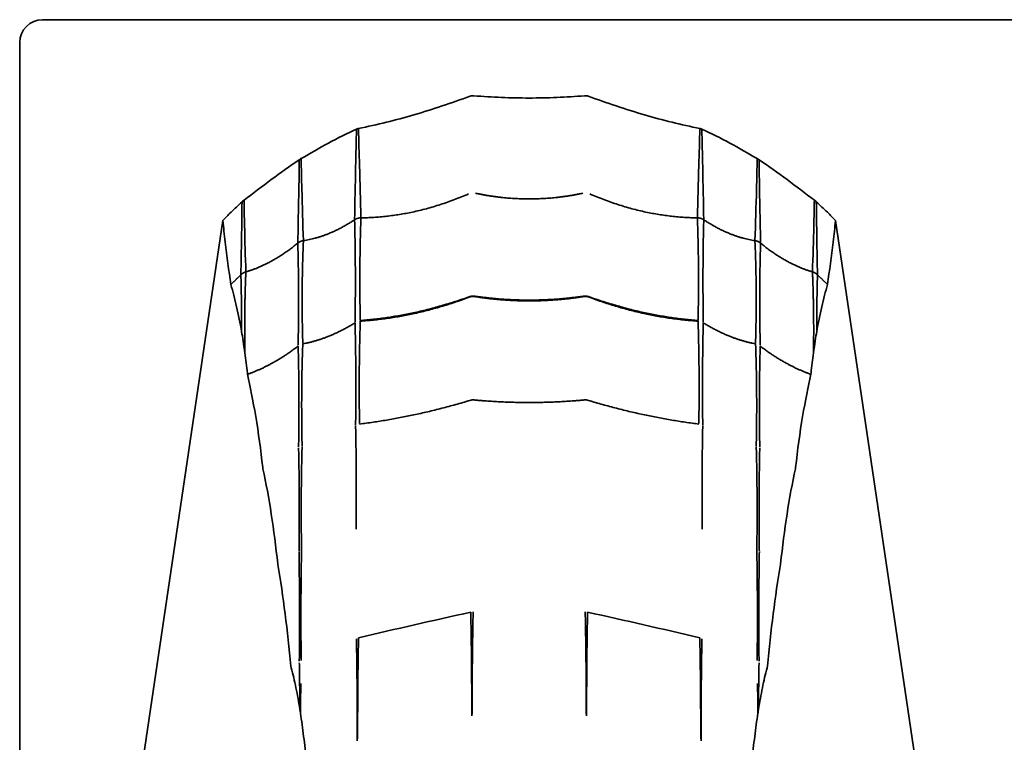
# Model space of a CAD drawing. Header units: millimetres. Extents: x 7 to 415, y 7 to 290.
# Tile 4 of 86: x 55.25 to 63.85, y 176.26 to 182.57. Entities that reach past the tile are written whole.
import ezdxf

# ---------------------------------------------------------------- set-up
doc = ezdxf.new("R2010")
doc.units = ezdxf.units.MM
doc.layers.add('Sichtbar (ISO)', color=7, linetype='Continuous', lineweight=35)

msp = doc.modelspace()

# ---------------------------------------------------------------- linework, layer by layer
at = {"layer": 'Sichtbar (ISO)'}
for p, q in [((205.046, 182.5704), (55.446, 182.5704)), ((55.246, 182.3704), (55.246, 169.4604)), ((57.0191, 180.8171), (55.6811, 171.763)), ((62.3729, 180.8171), (63.7109, 171.763))]:
    msp.add_line(p, q, dxfattribs=at)
msp.add_arc((55.446, 182.3704), 0.2, 90, 180, dxfattribs=at)
for centre, major_axis, ratio, start_param, end_param in [((57.2351, 178.8375), (-0.0811, 1.1059), 0.050725, 5.548373, 5.858019), ((62.1569, 178.8375), (0.0811, 1.1059), 0.050725, 0.425166, 0.734812), ((65.9728, 153.3337), (-35.5226, -5.7195), 0.69246, 4.7924, 4.820412), ((53.4192, 153.3337), (35.5226, -5.7195), 0.69246, 1.462773, 1.490785)]:
    msp.add_ellipse(centre, major_axis=major_axis, ratio=ratio, start_param=start_param, end_param=end_param, dxfattribs=at)
for points, knots in [([(59.1799, 181.9017), (59.0179, 181.8433), (58.8548, 181.7884), (58.529, 181.6929), (58.3687, 181.6526), (58.2047, 181.6203)], [-0.1018724, -0.1018724, -0.1018724, -0.1018724, -0.0501361, -0.0501361, 0, 0, 0, 0]), ([(59.2127, 181.9062), (59.2072, 181.9067), (59.2017, 181.9066), (59.1906, 181.9051), (59.1852, 181.9037), (59.1799, 181.9017)], [-0.003359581, -0.003359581, -0.003359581, -0.003359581, -0.001690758, -0.001690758, 0, 0, 0, 0]), ([(59.696, 181.8863), (59.6153, 181.8863), (59.535, 181.888), (59.3737, 181.8947), (59.2932, 181.8997), (59.2127, 181.9062)], [-0.0484354, -0.0484354, -0.0484354, -0.0484354, -0.02423798, -0.02423798, 0, 0, 0, 0]), ([(59.696, 181.8863), (59.7767, 181.8863), (59.857, 181.888), (60.0184, 181.8947), (60.0988, 181.8997), (60.1793, 181.9062)], [-0.0484354, -0.0484354, -0.0484354, -0.0484354, -0.02423798, -0.02423798, 0, 0, 0, 0]), ([(60.1793, 181.9062), (60.1848, 181.9067), (60.1903, 181.9066), (60.2015, 181.9051), (60.2069, 181.9037), (60.2122, 181.9017)], [-0.003359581, -0.003359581, -0.003359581, -0.003359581, -0.001690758, -0.001690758, 0, 0, 0, 0]), ([(60.2122, 181.9017), (60.3742, 181.8433), (60.5372, 181.7884), (60.8631, 181.6929), (61.0234, 181.6526), (61.1873, 181.6203)], [-0.1018724, -0.1018724, -0.1018724, -0.1018724, -0.0501361, -0.0501361, 0, 0, 0, 0]), ([(58.1877, 181.6145), (58.1044, 181.5776), (58.0235, 181.5365), (57.863, 181.4492), (57.7813, 181.4018), (57.7042, 181.3569)], [-0.05336849, -0.05336849, -0.05336849, -0.05336849, -0.0267651, -0.0267651, 0, 0, 0, 0]), ([(58.1877, 181.6145), (58.185, 181.505), (58.1825, 181.3953), (58.1769, 181.1317), (58.1739, 180.9776), (58.1712, 180.823)], [0.0163333, 0.0163333, 0.0163333, 0.0163333, 0.0590689, 0.0590689, 0.1186889, 0.1186889, 0.1186889, 0.1186889]), ([(58.2047, 181.6203), (58.2018, 181.6199), (58.1989, 181.6192), (58.1932, 181.6172), (58.1904, 181.616), (58.1877, 181.6145)], [-0.001802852, -0.001802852, -0.001802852, -0.001802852, -0.000918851, -0.000918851, 0, 0, 0, 0]), ([(58.2047, 181.6203), (58.2079, 181.5123), (58.2111, 181.4039), (58.2186, 181.1441), (58.2227, 180.9923), (58.2267, 180.84)], [-0.1018463, -0.1018463, -0.1018463, -0.1018463, -0.0592709, -0.0592709, 0, 0, 0, 0]), ([(61.1873, 181.6203), (61.1841, 181.5123), (61.1809, 181.4039), (61.1735, 181.1441), (61.1693, 180.9923), (61.1653, 180.84)], [-0.1018463, -0.1018463, -0.1018463, -0.1018463, -0.0592709, -0.0592709, 0, 0, 0, 0]), ([(61.1873, 181.6203), (61.1903, 181.6199), (61.1931, 181.6192), (61.1988, 181.6172), (61.2016, 181.616), (61.2043, 181.6145)], [-0.001802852, -0.001802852, -0.001802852, -0.001802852, -0.000918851, -0.000918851, 0, 0, 0, 0]), ([(61.2043, 181.6145), (61.2876, 181.5776), (61.3685, 181.5365), (61.529, 181.4492), (61.6108, 181.4018), (61.6878, 181.3569)], [-0.05336849, -0.05336849, -0.05336849, -0.05336849, -0.0267651, -0.0267651, 0, 0, 0, 0]), ([(61.2043, 181.6145), (61.207, 181.505), (61.2095, 181.3953), (61.2151, 181.1317), (61.2181, 180.9776), (61.2208, 180.823)], [0.0163333, 0.0163333, 0.0163333, 0.0163333, 0.0590689, 0.0590689, 0.1186889, 0.1186889, 0.1186889, 0.1186889]), ([(57.6884, 181.3473), (57.6047, 181.2923), (57.5231, 181.2332), (57.3639, 181.1144), (57.2851, 181.0539), (57.2052, 180.9944)], [-0.06012104, -0.06012104, -0.06012104, -0.06012104, -0.02989562, -0.02989562, 0, 0, 0, 0]), ([(57.7042, 181.3569), (57.7014, 181.3556), (57.6988, 181.3541), (57.6935, 181.3509), (57.6909, 181.3491), (57.6884, 181.3473)], [-0.001854, -0.001854, -0.001854, -0.001854, -0.000940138, -0.000940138, 0, 0, 0, 0]), ([(57.7042, 181.3569), (57.706, 181.2683), (57.708, 181.1796), (57.7142, 180.9411), (57.7188, 180.7912), (57.7242, 180.6408)], [-0.09289361, -0.09289361, -0.09289361, -0.09289361, -0.0582404, -0.0582404, 0, 0, 0, 0]), ([(61.6878, 181.3569), (61.6861, 181.2683), (61.684, 181.1796), (61.6778, 180.9411), (61.6732, 180.7912), (61.6678, 180.6408)], [-0.09289361, -0.09289361, -0.09289361, -0.09289361, -0.0582404, -0.0582404, 0, 0, 0, 0]), ([(61.6878, 181.3569), (61.6906, 181.3556), (61.6933, 181.3541), (61.6985, 181.3509), (61.7011, 181.3491), (61.7036, 181.3473)], [-0.001854, -0.001854, -0.001854, -0.001854, -0.000940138, -0.000940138, 0, 0, 0, 0]), ([(61.7036, 181.3473), (61.7873, 181.2923), (61.8689, 181.2332), (62.0282, 181.1144), (62.1069, 181.0539), (62.1868, 180.9944)], [-0.06012104, -0.06012104, -0.06012104, -0.06012104, -0.02989562, -0.02989562, 0, 0, 0, 0]), ([(57.1879, 180.9802), (57.1555, 180.9501), (57.1235, 180.9194), (57.0674, 180.8649), (57.0432, 180.841), (57.0191, 180.8171)], [-0.0266442, -0.0266442, -0.0266442, -0.0266442, -0.01336919, -0.01336919, -0.00318637, -0.00318637, -0.00318637, -0.00318637]), ([(57.2052, 180.9944), (57.2021, 180.9924), (57.1991, 180.9903), (57.1933, 180.9855), (57.1906, 180.9829), (57.1879, 180.9802)], [-0.002240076, -0.002240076, -0.002240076, -0.002240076, -0.001141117, -0.001141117, 0, 0, 0, 0]), ([(57.2052, 180.9944), (57.2065, 180.9207), (57.2081, 180.8469), (57.2131, 180.6384), (57.217, 180.5034), (57.2216, 180.3681)], [-0.08048799, -0.08048799, -0.08048799, -0.08048799, -0.05197876, -0.05197876, 0, 0, 0, 0]), ([(62.1868, 180.9944), (62.1855, 180.9207), (62.1839, 180.8469), (62.1789, 180.6384), (62.175, 180.5034), (62.1704, 180.3681)], [-0.08048799, -0.08048799, -0.08048799, -0.08048799, -0.05197876, -0.05197876, 0, 0, 0, 0]), ([(62.1868, 180.9944), (62.1899, 180.9924), (62.1929, 180.9903), (62.1987, 180.9855), (62.2015, 180.9829), (62.2041, 180.9802)], [-0.002240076, -0.002240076, -0.002240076, -0.002240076, -0.001141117, -0.001141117, 0, 0, 0, 0]), ([(62.2041, 180.9802), (62.2365, 180.9501), (62.2686, 180.9194), (62.3246, 180.8649), (62.3488, 180.841), (62.3729, 180.8171)], [-0.0266442, -0.0266442, -0.0266442, -0.0266442, -0.01336919, -0.01336919, -0.00318637, -0.00318637, -0.00318637, -0.00318637]), ([(57.0895, 180.2582), (57.0731, 180.3783), (57.057, 180.5066), (57.0338, 180.695), (57.0269, 180.7519), (57.0191, 180.8171)], [0, 0, 0, 0, 0.04806119, 0.04806119, 0.07488068, 0.07488068, 0.07488068, 0.07488068]), ([(62.3026, 180.2582), (62.3189, 180.3783), (62.335, 180.5066), (62.3582, 180.695), (62.3651, 180.7519), (62.3729, 180.8171)], [0, 0, 0, 0, 0.04806119, 0.04806119, 0.07488068, 0.07488068, 0.07488068, 0.07488068]), ([(57.1844, 179.8467), (57.1708, 179.9207), (57.1566, 179.9931), (57.1254, 180.1316), (57.1084, 180.1975), (57.0895, 180.2582)], [0, 0, 0, 0, 0.03197268, 0.03197268, 0.06404415, 0.06404415, 0.06404415, 0.06404415]), ([(62.2077, 179.8467), (62.2212, 179.9207), (62.2355, 179.9931), (62.2667, 180.1316), (62.2836, 180.1975), (62.3026, 180.2582)], [0, 0, 0, 0, 0.03197268, 0.03197268, 0.06404415, 0.06404415, 0.06404415, 0.06404415]), ([(57.2344, 179.4834), (57.231, 179.5134), (57.2274, 179.5431), (57.2201, 179.6022), (57.2164, 179.6316), (57.2125, 179.6608)], [0, 0, 0, 0, 0.01160688, 0.01160688, 0.02322044, 0.02322044, 0.02322044, 0.02322044]), ([(62.1576, 179.4834), (62.1611, 179.5134), (62.1646, 179.5431), (62.1719, 179.6022), (62.1757, 179.6316), (62.1795, 179.6608)], [0, 0, 0, 0, 0.01160688, 0.01160688, 0.02322044, 0.02322044, 0.02322044, 0.02322044]), ([(57.2359, 179.474), (57.2356, 179.4754), (57.2353, 179.4769), (57.2348, 179.4801), (57.2346, 179.4817), (57.2344, 179.4834)], [0, 0, 0, 0, 0.000656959, 0.000656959, 0.001313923, 0.001313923, 0.001313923, 0.001313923]), ([(62.1561, 179.474), (62.1564, 179.4754), (62.1567, 179.4769), (62.1572, 179.4801), (62.1574, 179.4817), (62.1576, 179.4834)], [0, 0, 0, 0, 0.000656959, 0.000656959, 0.001313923, 0.001313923, 0.001313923, 0.001313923]), ([(57.3686, 178.6588), (57.3516, 178.8146), (57.3315, 178.9621), (57.2836, 179.2473), (57.2596, 179.3638), (57.2359, 179.474)], [0, 0, 0, 0, 0.0598344, 0.0598344, 0.1191258, 0.1191258, 0.1191258, 0.1191258]), ([(62.0234, 178.6588), (62.0405, 178.8146), (62.0605, 178.9621), (62.1084, 179.2473), (62.1324, 179.3638), (62.1561, 179.474)], [0, 0, 0, 0, 0.0598344, 0.0598344, 0.1191258, 0.1191258, 0.1191258, 0.1191258]), ([(57.3703, 178.6487), (57.3699, 178.6502), (57.3696, 178.6518), (57.3691, 178.6552), (57.3688, 178.657), (57.3686, 178.6588)], [0, 0, 0, 0, 0.0007072, 0.0007072, 0.001414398, 0.001414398, 0.001414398, 0.001414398]), ([(57.4999, 177.8191), (57.4837, 177.9684), (57.4652, 178.1133), (57.4222, 178.3918), (57.3982, 178.5219), (57.3703, 178.6487)], [0, 0, 0, 0, 0.0572748, 0.0572748, 0.1146286, 0.1146286, 0.1146286, 0.1146286]), ([(61.8921, 177.8191), (61.9083, 177.9684), (61.9268, 178.1133), (61.9698, 178.3918), (61.9938, 178.5219), (62.0217, 178.6487)], [0, 0, 0, 0, 0.0572748, 0.0572748, 0.1146286, 0.1146286, 0.1146286, 0.1146286]), ([(62.0217, 178.6487), (62.0221, 178.6502), (62.0224, 178.6518), (62.023, 178.6552), (62.0232, 178.657), (62.0234, 178.6588)], [0, 0, 0, 0, 0.0007072, 0.0007072, 0.001414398, 0.001414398, 0.001414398, 0.001414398]), ([(57.5009, 177.8123), (57.5007, 177.8133), (57.5005, 177.8144), (57.5002, 177.8167), (57.5, 177.8179), (57.4999, 177.8191)], [0, 0, 0, 0, 0.0004575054, 0.0004575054, 0.0009150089, 0.0009150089, 0.0009150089, 0.0009150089]), ([(57.615, 176.9246), (57.5998, 177.0798), (57.5833, 177.2321), (57.5458, 177.5294), (57.5248, 177.6737), (57.5009, 177.8123)], [0, 0, 0, 0, 0.0585643, 0.0585643, 0.1173896, 0.1173896, 0.1173896, 0.1173896]), ([(61.777, 176.9246), (61.7922, 177.0798), (61.8087, 177.2321), (61.8463, 177.5294), (61.8672, 177.6737), (61.8912, 177.8123)], [0, 0, 0, 0, 0.0585643, 0.0585643, 0.1173896, 0.1173896, 0.1173896, 0.1173896]), ([(61.8912, 177.8123), (61.8913, 177.8133), (61.8915, 177.8144), (61.8918, 177.8167), (61.892, 177.8179), (61.8921, 177.8191)], [0, 0, 0, 0, 0.0004575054, 0.0004575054, 0.0009150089, 0.0009150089, 0.0009150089, 0.0009150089]), ([(57.6177, 176.9094), (57.6171, 176.9115), (57.6166, 176.9139), (57.6157, 176.919), (57.6153, 176.9217), (57.615, 176.9246)], [0, 0, 0, 0, 0.001093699, 0.001093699, 0.002187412, 0.002187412, 0.002187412, 0.002187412]), ([(57.6934, 176.5468), (57.683, 176.612), (57.6716, 176.6756), (57.6465, 176.7969), (57.6328, 176.8552), (57.6177, 176.9094)], [0, 0, 0, 0, 0.02713991, 0.02713991, 0.05432741, 0.05432741, 0.05432741, 0.05432741]), ([(61.6986, 176.5468), (61.7091, 176.612), (61.7205, 176.6756), (61.7455, 176.7969), (61.7592, 176.8552), (61.7743, 176.9094)], [0, 0, 0, 0, 0.02713991, 0.02713991, 0.05432741, 0.05432741, 0.05432741, 0.05432741]), ([(61.7743, 176.9094), (61.7749, 176.9115), (61.7754, 176.9139), (61.7763, 176.919), (61.7767, 176.9217), (61.777, 176.9246)], [0, 0, 0, 0, 0.001093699, 0.001093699, 0.002187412, 0.002187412, 0.002187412, 0.002187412]), ([(57.6985, 176.514), (57.6977, 176.5195), (57.6969, 176.525), (57.6951, 176.5359), (57.6943, 176.5414), (57.6934, 176.5468)], [0, 0, 0, 0, 0.002259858, 0.002259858, 0.004520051, 0.004520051, 0.004520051, 0.004520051]), ([(57.7496, 176.0996), (57.7424, 176.1712), (57.7346, 176.2416), (57.7177, 176.3799), (57.7085, 176.4476), (57.6985, 176.514)], [0, 0, 0, 0, 0.02708604, 0.02708604, 0.05422198, 0.05422198, 0.05422198, 0.05422198]), ([(61.6425, 176.0996), (61.6496, 176.1712), (61.6574, 176.2416), (61.6744, 176.3799), (61.6835, 176.4476), (61.6935, 176.514)], [0, 0, 0, 0, 0.02708604, 0.02708604, 0.05422198, 0.05422198, 0.05422198, 0.05422198]), ([(61.6935, 176.514), (61.6943, 176.5195), (61.6952, 176.525), (61.6969, 176.5359), (61.6977, 176.5414), (61.6986, 176.5468)], [0, 0, 0, 0, 0.002259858, 0.002259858, 0.004520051, 0.004520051, 0.004520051, 0.004520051])]:
    msp.add_open_spline(points, degree=3, knots=knots, dxfattribs=at)
for points, degree in [([(57.6884, 181.3473), (57.685, 181.108), (57.6804, 180.8653), (57.6748, 180.6193)], 3), ([(61.7036, 181.3473), (61.7071, 181.108), (61.7116, 180.8653), (61.7172, 180.6193)], 3), ([(59.1658, 181.0483), (58.6963, 180.8457), (58.2267, 180.84)], 2), ([(59.696, 181.0052), (59.4622, 181.0052), (59.2284, 181.0544)], 2), ([(59.696, 181.0052), (59.9298, 181.0052), (60.1636, 181.0544)], 2), ([(60.2262, 181.0483), (60.6958, 180.8457), (61.1653, 180.84)], 2), ([(57.1879, 180.9802), (57.1856, 180.7705), (57.1823, 180.558), (57.178, 180.3427)], 3), ([(62.2041, 180.9802), (62.2064, 180.7705), (62.2098, 180.558), (62.2141, 180.3427)], 3), ([(58.1712, 180.823), (57.9477, 180.6748), (57.7242, 180.6408)], 2), ([(58.1712, 180.823), (58.1824, 180.3983), (58.1752, 179.9291)], 2), ([(58.2267, 180.84), (58.2109, 180.4059), (58.2208, 179.9429)], 2), ([(61.1653, 180.84), (61.1811, 180.4059), (61.1712, 179.9429)], 2), ([(61.2208, 180.823), (61.2096, 180.3983), (61.2169, 179.9291)], 2), ([(61.2208, 180.823), (61.4443, 180.6748), (61.6678, 180.6408)], 2), ([(57.6748, 180.6193), (57.4482, 180.4338), (57.2216, 180.3681)], 2), ([(57.6748, 180.6193), (57.6876, 180.2064), (57.678, 179.7288)], 2), ([(57.7242, 180.6408), (57.7053, 180.2139), (57.7186, 179.7459)], 2), ([(61.6678, 180.6408), (61.6868, 180.2139), (61.6734, 179.7459)], 2), ([(61.7172, 180.6193), (61.7045, 180.2064), (61.714, 179.7288)], 2), ([(61.7172, 180.6193), (61.9438, 180.4338), (62.1704, 180.3681)], 2), ([(57.178, 180.3427), (57.1337, 180.2981), (57.0895, 180.2582)], 2), ([(57.178, 180.3427), (57.1845, 180.1101), (57.1844, 179.8467)], 2), ([(57.2216, 180.3681), (57.2071, 180.0341), (57.2125, 179.6608)], 2), ([(62.1704, 180.3681), (62.1849, 180.0341), (62.1795, 179.6608)], 2), ([(62.2141, 180.3427), (62.2075, 180.1101), (62.2077, 179.8467)], 2), ([(62.2141, 180.3427), (62.2583, 180.2981), (62.3026, 180.2582)], 2), ([(59.1709, 180.1502), (58.6959, 179.9804), (58.2208, 179.9429)], 2), ([(59.171, 180.147), (58.6959, 179.9678), (58.2208, 179.938)], 2), ([(59.2221, 180.1524), (59.196, 180.1573), (59.1714, 180.1472)], 2), ([(59.696, 180.1146), (59.4593, 180.1146), (59.2225, 180.1523)], 2), ([(59.696, 180.1217), (59.4593, 180.1217), (59.2226, 180.1554)], 2), ([(59.696, 180.1217), (59.9327, 180.1217), (60.1695, 180.1554)], 2), ([(59.696, 180.1146), (59.9327, 180.1146), (60.1695, 180.1523)], 2), ([(60.1699, 180.1524), (60.196, 180.1573), (60.2206, 180.1472)], 2), ([(60.2211, 180.1502), (60.6961, 179.9804), (61.1712, 179.9429)], 2), ([(60.2211, 180.147), (60.6961, 179.9678), (61.1712, 179.938)], 2), ([(58.1752, 179.9231), (57.9469, 179.7828), (57.7186, 179.7391)], 2), ([(58.1752, 179.9231), (58.1859, 179.5024), (58.18, 179.0327)], 2), ([(58.2208, 179.938), (58.2068, 179.5084), (58.2142, 179.043)], 2), ([(61.1712, 179.938), (61.1852, 179.5084), (61.1778, 179.043)], 2), ([(61.2168, 179.9231), (61.2061, 179.5024), (61.212, 179.0327)], 2), ([(61.2168, 179.9231), (61.4451, 179.7828), (61.6734, 179.7391)], 2), ([(57.6781, 179.7201), (57.457, 179.5511), (57.2359, 179.474)], 2), ([(57.6781, 179.7201), (57.6897, 179.3155), (57.682, 178.8373)], 2), ([(57.7186, 179.7391), (57.7028, 179.3213), (57.7126, 178.85)], 2), ([(61.6734, 179.7391), (61.6892, 179.3213), (61.6794, 178.85)], 2), ([(61.714, 179.7201), (61.7024, 179.3155), (61.71, 178.8373)], 2), ([(61.714, 179.7201), (61.935, 179.5511), (62.1561, 179.474)], 2), ([(59.1772, 179.2454), (58.6957, 179.0998), (58.2142, 179.0389)], 2), ([(59.2152, 179.2494), (59.196, 179.2516), (59.1776, 179.2456)], 2), ([(59.696, 179.2274), (59.4558, 179.2274), (59.2156, 179.2494)], 2), ([(59.696, 179.2274), (59.9362, 179.2274), (60.1764, 179.2494)], 2), ([(60.1768, 179.2494), (60.196, 179.2516), (60.2144, 179.2456)], 2), ([(60.2148, 179.2454), (60.6963, 179.0998), (61.1778, 179.0389)], 2), ([(58.18, 179.0276), (58.1889, 178.5984), (58.1843, 178.1217)], 2), ([(61.212, 179.0276), (61.2031, 178.5984), (61.2077, 178.1217)], 2), ([(57.682, 178.8298), (57.6916, 178.4124), (57.6857, 177.9252)], 2), ([(57.7126, 178.8442), (57.7006, 178.4165), (57.7077, 177.9346)], 2), ([(61.6794, 178.8442), (61.6914, 178.4165), (61.6843, 177.9346)], 2), ([(61.71, 178.8298), (61.7004, 178.4124), (61.7064, 177.9252)], 2), ([(57.6857, 177.9203), (57.693, 177.4751), (57.6883, 176.9674)], 2), ([(57.7077, 177.9309), (57.6991, 177.4779), (57.7045, 176.9746)], 2), ([(61.6844, 177.9309), (61.693, 177.4779), (61.6875, 176.9746)], 2), ([(61.7064, 177.9203), (61.699, 177.4751), (61.7038, 176.9674)], 2), ([(59.1858, 177.3959), (59.1947, 176.9631), (59.1944, 176.492)], 2), ([(59.2065, 177.3983), (59.1974, 176.9699), (59.1976, 176.5062)], 2), ([(60.1855, 177.3983), (60.1946, 176.9699), (60.1944, 176.5062)], 2), ([(60.2062, 177.3959), (60.1973, 176.9631), (60.1977, 176.492)], 2), ([(58.1872, 177.1648), (58.195, 176.7595), (58.1943, 176.2714)], 2), ([(58.2056, 177.1717), (58.1972, 176.7675), (58.1977, 176.2894)], 2), ([(61.1864, 177.1717), (61.1948, 176.7675), (61.1943, 176.2894)], 2), ([(61.2049, 177.1648), (61.197, 176.7595), (61.1977, 176.2714)], 2), ([(57.6883, 176.9525), (57.6918, 176.7651), (57.6934, 176.5468)], 2), ([(61.7037, 176.9525), (61.7002, 176.7651), (61.6986, 176.5468)], 2), ([(57.7013, 176.7736), (57.6995, 176.6491), (57.6985, 176.514)], 2), ([(61.6908, 176.7736), (61.6925, 176.6491), (61.6935, 176.514)], 2)]:
    msp.add_open_spline(points, degree=degree, dxfattribs=at)
for points, weights in [([(58.2267, 180.84), (58.196, 180.8399), (58.1712, 180.823)], [1, 1.05312969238, 1]), ([(61.1653, 180.84), (61.196, 180.8399), (61.2208, 180.823)], [1, 1.05312969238, 1]), ([(57.7242, 180.6408), (57.696, 180.637), (57.6748, 180.6193)], [1, 1.04798981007, 1]), ([(61.6678, 180.6408), (61.696, 180.637), (61.7172, 180.6193)], [1, 1.04798981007, 1]), ([(57.2216, 180.3681), (57.196, 180.3611), (57.178, 180.3427)], [1, 1.04276263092, 1]), ([(62.1704, 180.3681), (62.196, 180.3611), (62.2141, 180.3427)], [1, 1.04276263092, 1]), ([(59.222, 180.1554), (59.196, 180.1584), (59.1715, 180.1504)], [1.00078135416, 1.03592539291, 1.00082128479]), ([(60.17, 180.1554), (60.196, 180.1584), (60.2205, 180.1504)], [1.00078135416, 1.03592539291, 1.00082128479])]:
    msp.add_rational_spline(points, weights, degree=2, dxfattribs=at)

doc.saveas('drawing.dxf')
